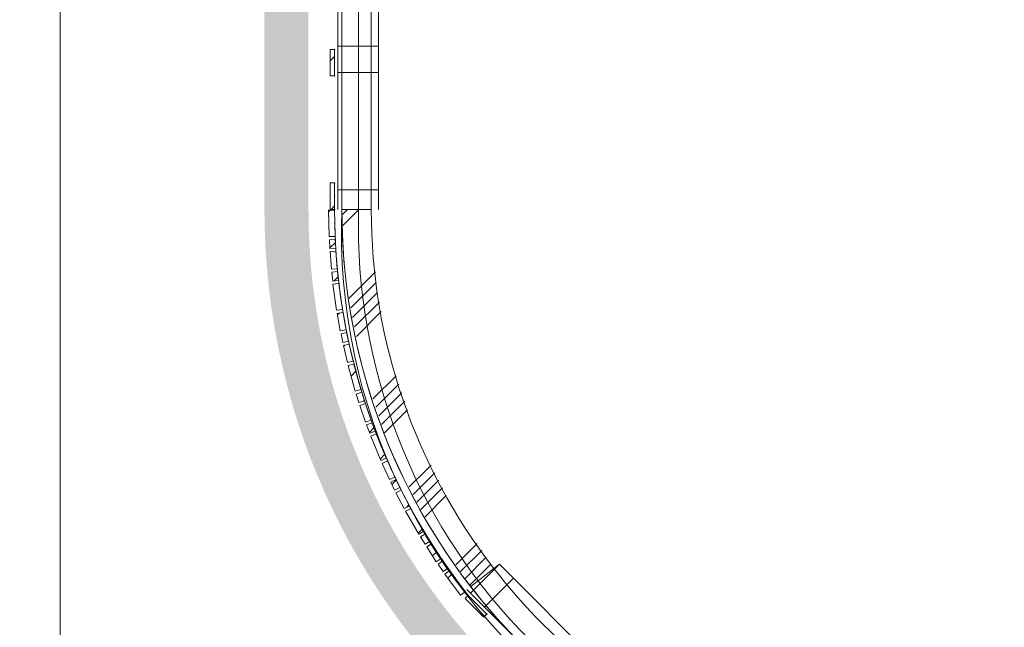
# Model space of a CAD drawing. Header units: millimetres. Extents: x -850 to 154668, y -80343 to 71019.
# Tile 97 of 147: x 9812 to 13167, y 36686 to 38757. Entities that reach past the tile are written whole.
import ezdxf

# ---------------------------------------------------------------- set-up
doc = ezdxf.new("R2010")
doc.units = ezdxf.units.MM
doc.header["$MEASUREMENT"] = 0
doc.linetypes.add('B0703', pattern=[468.700004, 312.5, -156.200004])
for name, color, linetype in [('New_22 NC Binnenwanden', 7, 'Continuous'), ('New_22 NC Binnenwanden Doorsnede-arcering', 7, 'Continuous'), ('New_22 NC Binnenwanden Ramen', 7, 'Continuous'), ('New_Info Wandafwerking aanduiding', 7, 'Continuous'), ('New_Info Wandafwerking aanduiding Doorsnede-arcering', 7, 'Continuous'), ('New_Z Ruimtefuncties Zone omranding', 7, 'Continuous')]:
    doc.layers.add(name, color=color, linetype=linetype)
pattern_1 = [(45, (0, 0), (-63.63961, 63.63961), [])]

# ---------------------------------------------------------------- blocks, each defined once
blk = doc.blocks.new('R3 bl ol 22')
at = {"layer": 'New_22 NC Binnenwanden Ramen', "color": 1, "linetype": 'Continuous', "lineweight": 0}
for p, q in [((-1000, 0), (-933, 0)), ((-933, 0), (-933, -139)), ((-933, 0), (-47, 0)), ((-47, -139), (-47, 0)), ((-47, 0), (-2, 0)), ((-2, 0), (43, 0)), ((43, 0), (43, -139)), ((43, 0), (443, 0)), ((443, -139), (443, 0)), ((443, 0), (488, 0)), ((488, 0), (533, 0)), ((533, 0), (533, -139)), ((533, 0), (933, 0)), ((933, -139), (933, 0)), ((933, 0), (1000, 0)), ((-933, -139), (-1000, -139)), ((-47, -139), (-933, -139)), ((-2, -139), (-47, -139)), ((43, -139), (-2, -139)), ((443, -139), (43, -139)), ((488, -139), (443, -139)), ((533, -139), (488, -139)), ((933, -139), (533, -139)), ((1000, -139), (933, -139))]:
    blk.add_line(p, q, dxfattribs=at)
at = {"layer": 'New_22 NC Binnenwanden Ramen', "color": 9, "linetype": 'Continuous', "lineweight": 0}
for p, q in [((-1000, -14), (1000, -14)), ((-1000, -114), (1000, -114))]:
    blk.add_line(p, q, dxfattribs=at)
at = {"layer": 'New_22 NC Binnenwanden Ramen', "color": 7, "linetype": 'Continuous', "lineweight": 0}
for p, q in [((-1000, -14), (-1000, -114)), ((-1000, -14), (-1000, -114)), ((1000, -14), (1000, -114)), ((1000, -14), (1000, -114))]:
    blk.add_line(p, q, dxfattribs=at)
blk = doc.blocks.new('Wall_88_1', base_point=(11010, 38110.8))
at = {"layer": 'New_22 NC Binnenwanden', "color": 8, "linetype": 'Continuous', "lineweight": 0, "true_color": 0x778488}
blk.add_line((10910, 38110), (11010, 38110), dxfattribs=at)
at = {"layer": 'New_22 NC Binnenwanden Ramen', "color": 1, "linetype": 'Continuous', "lineweight": 0, "xscale": -1, "zscale": 1000, "rotation": 90}
blk.add_blockref('R3 bl ol 22', (10896, 39110), dxfattribs=at)
blk = doc.blocks.new('*X375')
at = {"layer": 'New_22 NC Binnenwanden Doorsnede-arcering', "color": 254, "linetype": 'Continuous', "lineweight": 0, "true_color": 0xe9ebeb}
for p, q in [((10911.2, 38092.6), (10929.4, 38110.9)), ((10913.6, 38056.2), (10968.2, 38110.8)), ((10933.6, 37807.3), (11024, 37897.6)), ((10940.1, 37774.9), (11026.4, 37861.2)), ((10946.5, 37742.6), (11031.4, 37827.4)), ((10953, 37710.3), (11037.8, 37795)), ((10959.5, 37677.9), (11044.3, 37762.7)), ((11015.9, 37465.3), (11094.5, 37543.9)), ((11025.8, 37436.4), (11104.4, 37515)), ((11035.6, 37407.5), (11114.3, 37486.1)), ((11045.6, 37378.7), (11124.1, 37457.1)), ((11065, 37359.3), (11134, 37428.2)), ((11045.5, 37378.6), (11045.6, 37378.7)), ((11055.4, 37349.6), (11065, 37359.3)), ((11199.5, 37224.7), (11214.2, 37239.3)), ((11139.7, 37164.9), (11199.5, 37224.7)), ((11152.6, 37139), (11218.9, 37205.3)), ((11218.9, 37205.3), (11227, 37213.4)), ((11165.5, 37113.1), (11238.3, 37185.9)), ((11238.3, 37185.9), (11239.9, 37187.5)), ((11178.3, 37087.1), (11252.8, 37161.6)), ((11191.2, 37061.2), (11265.7, 37135.6)), ((11298.7, 36899.7), (11370.6, 36971.6)), ((11314.3, 36876.5), (11386.3, 36948.4)), ((11330, 36853.3), (11401.9, 36925.2)), ((11345.6, 36830.1), (11417.5, 36902))]:
    blk.add_line(p, q, dxfattribs=at)
blk = doc.blocks.new('*X376')
at = {"layer": 'New_22 NC Binnenwanden Doorsnede-arcering', "color": 254, "linetype": 'Continuous', "lineweight": 0, "true_color": 0xe9ebeb}
for p, q in [((11731.2, 36444.9), (11803.1, 36516.8)), ((11754.4, 36429.3), (11826.3, 36501.1)), ((11777.6, 36413.6), (11849.5, 36485.5)), ((11800.8, 36398), (11872.7, 36469.9)), ((11962.5, 36290.6), (12036.9, 36365.1)), ((11988.4, 36277.8), (12062.9, 36352.2)), ((12014.3, 36264.9), (12086.7, 36337.2)), ((12086.7, 36337.2), (12088.8, 36339.3)), ((12040.2, 36252), (12106.1, 36317.8)), ((12066.2, 36239.1), (12125.5, 36298.4)), ((12106.1, 36317.8), (12114.7, 36326.4)), ((12125.5, 36298.4), (12140.6, 36313.5)), ((12260, 36163.8), (12329.7, 36233.5)), ((12280, 36145.1), (12358.6, 36223.6)), ((12308.9, 36135.2), (12387.5, 36213.7)), ((12337.8, 36125.3), (12416.4, 36203.9)), ((12366.7, 36115.4), (12445.4, 36194)), ((12251.1, 36154.9), (12260, 36163.8)), ((12579.6, 36059.1), (12664.4, 36143.9)), ((12611.9, 36052.7), (12696.7, 36137.5)), ((12644.3, 36046.2), (12729.1, 36131)), ((12676.6, 36039.7), (12763.2, 36126.3)), ((12708.9, 36033.2), (12799.6, 36123.9)), ((12958.2, 36013.4), (13010, 36065.2)), ((12994.6, 36011), (13010, 36026.4))]:
    blk.add_line(p, q, dxfattribs=at)
blk = doc.blocks.new('R1 22_5')
at = {"layer": 'New_22 NC Binnenwanden Ramen', "color": 1, "linetype": 'Continuous', "lineweight": 0}
for p, q in [((-267.7, 0), (-250, 0)), ((-250, 0), (-183, 0)), ((-250, -139), (-250, 0)), ((-183, 0), (-183, -139)), ((-183, 0), (183, 0)), ((183, -139), (183, 0)), ((183, 0), (250, 0)), ((250, 0), (267.7, 0)), ((250, -139), (250, 0)), ((-183, -139), (-250, -139)), ((183, -139), (-183, -139)), ((250, -139), (183, -139))]:
    blk.add_line(p, q, dxfattribs=at)
at = {"layer": 'New_22 NC Binnenwanden Ramen', "color": 7, "linetype": 'Continuous', "lineweight": 0}
for p, q in [((-265.7, -16), (-253, -115.2)), ((-265.7, -16), (-253, -115.2)), ((265.7, -16), (253, -115.2)), ((265.7, -16), (253, -115.2)), ((-253, -115.2), (-250, -139)), ((-253, -115.2), (-250, -139)), ((-250, -139), (-253, -115.2)), ((253, -115.2), (250, -139)), ((253, -115.2), (250, -139)), ((250, -139), (253, -115.2))]:
    blk.add_line(p, q, dxfattribs=at)
at = {"layer": 'New_22 NC Binnenwanden Ramen', "color": 9, "linetype": 'Continuous', "lineweight": 0}
for radius in [2100, 2000]:
    blk.add_arc((0, -2099.2), radius, 82.7317, 97.2683, dxfattribs=at)
blk = doc.blocks.new('Wall_90_1', base_point=(11010, 38110.8))
at = {"layer": 'New_22 NC Binnenwanden', "color": 8, "linetype": 'Continuous', "lineweight": 0, "true_color": 0x778488}
for p, q in [((11446.9, 36901.1), (11428, 36886.4)), ((11428, 36886.4), (11446.9, 36901.1)), ((11348.9, 36825.2), (11428, 36886.4)), ((11800.4, 36547.4), (11785.7, 36528.5)), ((11785.7, 36528.5), (11800.4, 36547.4)), ((11724.5, 36449.4), (11785.7, 36528.5))]:
    blk.add_line(p, q, dxfattribs=at)
at = {"layer": 'New_22 NC Binnenwanden', "color": 8, "linetype": 'Continuous', "lineweight": 0, "true_color": 0x778488, "flags": 128}
blk.add_lwpolyline([(13010, 36010), (13010, 36110)], dxfattribs=at)
at = {"layer": 'New_22 NC Binnenwanden', "color": 8, "linetype": 'Continuous', "lineweight": 0, "true_color": 0x778488}
for radius, start, end in [(2100, 179.9767, 217.7201), (2000, 179.9761, 217.7201), (2000, 232.2566, 269.9999), (2100, 232.2566, 269.9784)]:
    blk.add_arc((13010, 38110), radius, start, end, dxfattribs=at)
at = {"layer": 'New_22 NC Binnenwanden', "color": 8, "lineweight": 0, "true_color": 0x778488}
for name in ['*X375', '*X376']:
    blk.add_blockref(name, (0, 0), dxfattribs=at)
at = {"layer": 'New_22 NC Binnenwanden Ramen', "color": 1, "linetype": 'Continuous', "lineweight": 0, "zscale": 1000, "rotation": 134.9883440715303}
blk.add_blockref('R1 22_5', (11525.4, 36626), dxfattribs=at)
blk = doc.blocks.new('Curtain Wall_54_1')
at = {"layer": 'New_22 NC Binnenwanden Doorsnede-arcering', "linetype": 'Continuous', "lineweight": 0, "true_color": 0x000000}
h = blk.add_hatch(dxfattribs=at)
h.set_pattern_fill('310_Naaldhout__01__0001', color=18, style=0, pattern_type=2)
h.set_pattern_definition(pattern_1)
h.paths.add_polyline_path([(10864.4, 38107.8), (10866.6, 38017.9), (10886.6, 38018.4), (10884.4, 38108.3)])
h = blk.add_hatch(dxfattribs=at)
h.set_pattern_fill('310_Naaldhout__01__0001', color=18, style=0, pattern_type=2)
h.set_pattern_definition(pattern_1)
h.paths.add_polyline_path([(10867.4, 38007.3), (10869, 37977.4), (10889, 37978.4), (10887.4, 38008.4)])
h = blk.add_hatch(dxfattribs=at)
h.set_pattern_fill('310_Naaldhout__01__0001', color=18, style=0, pattern_type=2)
h.set_pattern_definition(pattern_1)
h.paths.add_polyline_path([(10869.6, 37966.8), (10874.4, 37907), (10894.3, 37908.6), (10889.5, 37968.4)])
h = blk.add_hatch(dxfattribs=at)
h.set_pattern_fill('310_Naaldhout__01__0001', color=18, style=0, pattern_type=2)
h.set_pattern_definition(pattern_1)
h.paths.add_polyline_path([(10875.6, 37896.5), (10878.8, 37866.7), (10898.7, 37868.9), (10895.4, 37898.7)])
h = blk.add_hatch(dxfattribs=at)
h.set_pattern_fill('310_Naaldhout__01__0001', color=18, style=0, pattern_type=2)
h.set_pattern_definition(pattern_1)
h.paths.add_polyline_path([(10879.5, 37856), (10892.2, 37766.9), (10912, 37769.7), (10899.3, 37858.8)])
h = blk.add_hatch(dxfattribs=at)
h.set_pattern_fill('310_Naaldhout__01__0001', color=18, style=0, pattern_type=2)
h.set_pattern_definition(pattern_1)
h.paths.add_polyline_path([(10894.2, 37756.4), (10904.7, 37697.3), (10924.4, 37700.8), (10913.9, 37759.9)])
h = blk.add_hatch(dxfattribs=at)
h.set_pattern_fill('310_Naaldhout__01__0001', color=18, style=0, pattern_type=2)
h.set_pattern_definition(pattern_1)
h.paths.add_polyline_path([(10907.1, 37687), (10913.2, 37657.6), (10932.8, 37661.7), (10926.6, 37691.1)])
h = blk.add_hatch(dxfattribs=at)
h.set_pattern_fill('310_Naaldhout__01__0001', color=18, style=0, pattern_type=2)
h.set_pattern_definition(pattern_1)
h.paths.add_polyline_path([(10915.2, 37647.2), (10929.1, 37588.9), (10948.6, 37593.5), (10934.6, 37651.9)])
h = blk.add_hatch(dxfattribs=at)
h.set_pattern_fill('310_Naaldhout__01__0001', color=18, style=0, pattern_type=2)
h.set_pattern_definition(pattern_1)
h.paths.add_polyline_path([(10931.5, 37578.4), (10955.5, 37491.7), (10974.7, 37497), (10950.8, 37583.7)])
h = blk.add_hatch(dxfattribs=at)
h.set_pattern_fill('310_Naaldhout__01__0001', color=18, style=0, pattern_type=2)
h.set_pattern_definition(pattern_1)
h.paths.add_polyline_path([(10959.1, 37481.6), (10968, 37453), (10987.1, 37458.9), (10978.2, 37487.6)])
h = blk.add_hatch(dxfattribs=at)
h.set_pattern_fill('310_Naaldhout__01__0001', color=18, style=0, pattern_type=2)
h.set_pattern_definition(pattern_1)
h.paths.add_polyline_path([(10971.1, 37442.9), (10990.6, 37386.1), (11009.5, 37392.6), (10990.1, 37449.4)])
h = blk.add_hatch(dxfattribs=at)
h.set_pattern_fill('310_Naaldhout__01__0001', color=18, style=0, pattern_type=2)
h.set_pattern_definition(pattern_1)
h.paths.add_polyline_path([(10994.3, 37376.2), (11004.8, 37348.1), (11023.5, 37355.2), (11013, 37383.3)])
h = blk.add_hatch(dxfattribs=at)
h.set_pattern_fill('310_Naaldhout__01__0001', color=18, style=0, pattern_type=2)
h.set_pattern_definition(pattern_1)
h.paths.add_polyline_path([(11008.1, 37338), (11042.4, 37254.8), (11060.9, 37262.4), (11026.6, 37345.6)])
h = blk.add_hatch(dxfattribs=at)
h.set_pattern_fill('310_Naaldhout__01__0001', color=18, style=0, pattern_type=2)
h.set_pattern_definition(pattern_1)
h.paths.add_polyline_path([(11047, 37245.1), (11071.7, 37190.4), (11090, 37198.7), (11065.2, 37253.3)])
h = blk.add_hatch(dxfattribs=at)
h.set_pattern_fill('310_Naaldhout__01__0001', color=18, style=0, pattern_type=2)
h.set_pattern_definition(pattern_1)
h.paths.add_polyline_path([(11076.5, 37181), (11089.7, 37154), (11107.7, 37162.8), (11094.5, 37189.8)])
h = blk.add_hatch(dxfattribs=at)
h.set_pattern_fill('310_Naaldhout__01__0001', color=18, style=0, pattern_type=2)
h.set_pattern_definition(pattern_1)
h.paths.add_polyline_path([(11094.2, 37144.4), (11122.2, 37091.4), (11139.9, 37100.7), (11111.9, 37153.8)])
h = blk.add_hatch(dxfattribs=at)
h.set_pattern_fill('310_Naaldhout__01__0001', color=18, style=0, pattern_type=2)
h.set_pattern_definition(pattern_1)
h.paths.add_polyline_path([(11127, 37081.8), (11171.7, 37003.7), (11189, 37013.6), (11144.4, 37091.7)])
h = blk.add_hatch(dxfattribs=at)
h.set_pattern_fill('310_Naaldhout__01__0001', color=18, style=0, pattern_type=2)
h.set_pattern_definition(pattern_1)
h.paths.add_polyline_path([(11177.7, 36994.8), (11193.4, 36969.3), (11210.4, 36979.7), (11194.7, 37005.3)])
h = blk.add_hatch(dxfattribs=at)
h.set_pattern_fill('310_Naaldhout__01__0001', color=18, style=0, pattern_type=2)
h.set_pattern_definition(pattern_1)
h.paths.add_polyline_path([(11198.9, 36960.3), (11231.8, 36910.1), (11248.5, 36921), (11215.6, 36971.2)])
h = blk.add_hatch(dxfattribs=at)
h.set_pattern_fill('310_Naaldhout__01__0001', color=18, style=0, pattern_type=2)
h.set_pattern_definition(pattern_1)
h.paths.add_polyline_path([(11237.8, 36901.4), (11254.9, 36876.8), (11271.4, 36888.2), (11254.2, 36912.8)])
h = blk.add_hatch(dxfattribs=at)
h.set_pattern_fill('310_Naaldhout__01__0001', color=18, style=0, pattern_type=2)
h.set_pattern_definition(pattern_1)
h.paths.add_polyline_path([(11260.7, 36867.9), (11314.3, 36795.5), (11330.4, 36807.4), (11276.8, 36879.8)])
at = {"layer": 'New_22 NC Binnenwanden', "color": 7, "linetype": 'Continuous', "lineweight": 0}
for p, q in [((10884.4, 38108.3), (10864.4, 38107.8)), ((10864.4, 38107.8), (10866.6, 38017.9)), ((10884.4, 38108.3), (10886.6, 38018.4)), ((10886.6, 38018.4), (10866.6, 38017.9)), ((10887.4, 38008.4), (10867.4, 38007.3)), ((10867.4, 38007.3), (10869, 37977.4)), ((10887.4, 38008.4), (10889, 37978.4)), ((10889, 37978.4), (10869, 37977.4)), ((10889.5, 37968.4), (10869.6, 37966.8)), ((10869.6, 37966.8), (10874.4, 37907)), ((10889.5, 37968.4), (10894.3, 37908.6)), ((10894.3, 37908.6), (10874.4, 37907)), ((10895.4, 37898.7), (10875.6, 37896.5)), ((10875.6, 37896.5), (10878.8, 37866.7)), ((10895.4, 37898.7), (10898.7, 37868.9)), ((10898.7, 37868.9), (10878.8, 37866.7)), ((10899.3, 37858.8), (10879.5, 37856)), ((10879.5, 37856), (10892.2, 37766.9)), ((10899.3, 37858.8), (10912, 37769.7)), ((10912, 37769.7), (10892.2, 37766.9)), ((10913.9, 37759.9), (10894.2, 37756.4)), ((10894.2, 37756.4), (10904.7, 37697.3)), ((10913.9, 37759.9), (10924.4, 37700.8)), ((10924.4, 37700.8), (10904.7, 37697.3)), ((10926.6, 37691.1), (10907.1, 37687)), ((10907.1, 37687), (10913.2, 37657.6)), ((10926.6, 37691.1), (10932.8, 37661.7)), ((10932.8, 37661.7), (10913.2, 37657.6)), ((10934.6, 37651.9), (10915.2, 37647.2)), ((10915.2, 37647.2), (10929.1, 37588.9)), ((10934.6, 37651.9), (10948.6, 37593.5)), ((10948.6, 37593.5), (10929.1, 37588.9)), ((10950.8, 37583.7), (10931.5, 37578.4)), ((10931.5, 37578.4), (10955.5, 37491.7)), ((10950.8, 37583.7), (10974.7, 37497)), ((10974.7, 37497), (10955.5, 37491.7)), ((10978.2, 37487.6), (10959.1, 37481.6)), ((10959.1, 37481.6), (10968, 37453)), ((10978.2, 37487.6), (10987.1, 37458.9)), ((10987.1, 37458.9), (10968, 37453)), ((10990.1, 37449.4), (10971.1, 37442.9)), ((10971.1, 37442.9), (10990.6, 37386.1)), ((10990.1, 37449.4), (11009.5, 37392.6)), ((11009.5, 37392.6), (10990.6, 37386.1)), ((11013, 37383.3), (10994.3, 37376.2)), ((10994.3, 37376.2), (11004.8, 37348.1)), ((11013, 37383.3), (11023.5, 37355.2)), ((11023.5, 37355.2), (11004.8, 37348.1)), ((11026.6, 37345.6), (11008.1, 37338)), ((11008.1, 37338), (11042.4, 37254.8)), ((11026.6, 37345.6), (11060.9, 37262.4)), ((11060.9, 37262.4), (11042.4, 37254.8)), ((11065.2, 37253.3), (11047, 37245.1)), ((11047, 37245.1), (11071.7, 37190.4)), ((11065.2, 37253.3), (11090, 37198.7)), ((11090, 37198.7), (11071.7, 37190.4)), ((11094.5, 37189.8), (11076.5, 37181)), ((11076.5, 37181), (11089.7, 37154)), ((11094.5, 37189.8), (11107.7, 37162.8)), ((11107.7, 37162.8), (11089.7, 37154)), ((11111.9, 37153.8), (11094.2, 37144.4)), ((11094.2, 37144.4), (11122.2, 37091.4)), ((11111.9, 37153.8), (11139.9, 37100.7)), ((11139.9, 37100.7), (11122.2, 37091.4)), ((11144.4, 37091.7), (11127, 37081.8)), ((11127, 37081.8), (11171.7, 37003.7)), ((11144.4, 37091.7), (11189, 37013.6)), ((11189, 37013.6), (11171.7, 37003.7)), ((11194.7, 37005.3), (11177.7, 36994.8)), ((11194.7, 37005.3), (11210.4, 36979.7)), ((11177.7, 36994.8), (11193.4, 36969.3)), ((11210.4, 36979.7), (11193.4, 36969.3)), ((11215.6, 36971.2), (11198.9, 36960.3)), ((11215.6, 36971.2), (11248.5, 36921)), ((11198.9, 36960.3), (11231.8, 36910.1)), ((11248.5, 36921), (11231.8, 36910.1)), ((11254.2, 36912.8), (11237.8, 36901.4)), ((11237.8, 36901.4), (11254.9, 36876.8)), ((11254.2, 36912.8), (11271.4, 36888.2)), ((11271.4, 36888.2), (11254.9, 36876.8)), ((11276.8, 36879.8), (11260.7, 36867.9)), ((11260.7, 36867.9), (11314.3, 36795.5)), ((11276.8, 36879.8), (11330.4, 36807.4)), ((11330.4, 36807.4), (11314.3, 36795.5))]:
    blk.add_line(p, q, dxfattribs=at)
at = {"layer": 'New_22 NC Binnenwanden', "color": 9, "linetype": 'B0703', "lineweight": 0}
for p, q in [((10885.5, 38063.3), (10885, 38110.9)), ((10888.2, 37993.4), (10885.5, 38063.3)), ((10891.9, 37938.5), (10888.2, 37993.4)), ((10897.1, 37883.8), (10891.9, 37938.5)), ((10905.7, 37814.3), (10897.1, 37883.8)), ((10919.2, 37730.4), (10905.7, 37814.3)), ((10929.7, 37676.4), (10919.2, 37730.4)), ((10941.6, 37622.7), (10929.7, 37676.4)), ((10962.8, 37540.4), (10941.6, 37622.7)), ((10982.6, 37473.2), (10962.8, 37540.4)), ((10999.8, 37421), (10982.6, 37473.2)), ((11018.3, 37369.2), (10999.8, 37421)), ((11043.8, 37304), (11018.3, 37369.2)), ((11077.6, 37226), (11043.8, 37304)), ((11101.1, 37176.3), (11077.6, 37226)), ((11125.9, 37127.2), (11101.1, 37176.3)), ((11166.7, 37052.7), (11125.9, 37127.2)), ((11202.5, 36992.5), (11166.7, 37052.7)), ((11232.1, 36946.1), (11202.5, 36992.5)), ((11262.8, 36900.5), (11232.1, 36946.1)), ((11303.6, 36843.6), (11262.8, 36900.5)), ((11340.8, 36795), (11303.6, 36843.6))]:
    blk.add_line(p, q, dxfattribs=at)
at = {"layer": 'New_22 NC Binnenwanden', "color": 1, "linetype": 'Continuous', "lineweight": 0}
for p, q in [((10885, 38110.9), (10885.5, 38063.3)), ((10885.5, 38063.3), (10888.2, 37993.4)), ((10888.2, 37993.4), (10891.9, 37938.5)), ((10891.9, 37938.5), (10897.1, 37883.8)), ((10897.1, 37883.8), (10905.7, 37814.3)), ((10905.7, 37814.3), (10919.2, 37730.4)), ((10919.2, 37730.4), (10929.7, 37676.4)), ((10929.7, 37676.4), (10941.6, 37622.7)), ((10941.6, 37622.7), (10962.8, 37540.4)), ((10962.8, 37540.4), (10982.6, 37473.2)), ((10982.6, 37473.2), (10999.8, 37421)), ((10999.8, 37421), (11018.3, 37369.2)), ((11018.3, 37369.2), (11043.8, 37304)), ((11043.8, 37304), (11077.6, 37226)), ((11077.6, 37226), (11101.1, 37176.3)), ((11101.1, 37176.3), (11125.9, 37127.2)), ((11125.9, 37127.2), (11166.7, 37052.7)), ((11166.7, 37052.7), (11202.5, 36992.5)), ((11202.5, 36992.5), (11232.1, 36946.1)), ((11232.1, 36946.1), (11262.8, 36900.5)), ((11262.8, 36900.5), (11303.6, 36843.6)), ((11303.6, 36843.6), (11340.8, 36795))]:
    blk.add_line(p, q, dxfattribs=at)
at = {"layer": 'New_22 NC Binnenwanden', "color": 9, "linetype": 'B0703', "lineweight": 0}
for p in [(10885, 38110.9), (10885.5, 38063.3), (10888.2, 37993.4), (10891.9, 37938.5), (10897.1, 37883.8), (10905.7, 37814.3), (10919.2, 37730.4), (10929.7, 37676.4), (10941.6, 37622.7), (10962.8, 37540.4), (10982.6, 37473.2), (10999.8, 37421), (11018.3, 37369.2), (11043.8, 37304), (11077.6, 37226), (11101.1, 37176.3), (11125.9, 37127.2), (11166.7, 37052.7), (11202.5, 36992.5), (11232.1, 36946.1), (11262.8, 36900.5), (11303.6, 36843.6), (11340.8, 36795)]:
    blk.add_point(p, dxfattribs=at)
at = {"layer": 'New_22 NC Binnenwanden', "color": 1, "linetype": 'Continuous', "lineweight": 0}
for p in [(10885, 38110.9), (10885, 38110.9), (10885.5, 38063.3), (10885.5, 38063.3), (10888.2, 37993.4), (10888.2, 37993.4), (10891.9, 37938.5), (10891.9, 37938.5), (10897.1, 37883.8), (10897.1, 37883.8), (10905.7, 37814.3), (10905.7, 37814.3), (10919.2, 37730.4), (10919.2, 37730.4), (10929.7, 37676.4), (10929.7, 37676.4), (10941.6, 37622.7), (10941.6, 37622.7), (10962.8, 37540.4), (10962.8, 37540.4), (10982.6, 37473.2), (10982.6, 37473.2), (10999.8, 37421), (10999.8, 37421), (11018.3, 37369.2), (11018.3, 37369.2), (11043.8, 37304), (11043.8, 37304), (11077.6, 37226), (11077.6, 37226), (11101.1, 37176.3), (11101.1, 37176.3), (11125.9, 37127.2), (11125.9, 37127.2), (11166.7, 37052.7), (11166.7, 37052.7), (11202.5, 36992.5), (11202.5, 36992.5), (11232.1, 36946.1), (11232.1, 36946.1), (11262.8, 36900.5), (11262.8, 36900.5), (11303.6, 36843.6), (11303.6, 36843.6), (11340.8, 36795), (11340.8, 36795)]:
    blk.add_point(p, dxfattribs=at)
blk = doc.blocks.new('Curtain Wall_56_1')
at = {"layer": 'New_22 NC Binnenwanden Doorsnede-arcering', "linetype": 'Continuous', "lineweight": 0, "true_color": 0x000000}
h = blk.add_hatch(dxfattribs=at)
h.set_pattern_fill('310_Naaldhout__01__0001', color=18, style=0, pattern_type=2)
h.set_pattern_definition(pattern_1)
h.paths.add_polyline_path([(11393.8, 36720.7), (11404.4, 36731.3), (11340.8, 36795), (11330.2, 36784.3)])
at = {"layer": 'New_22 NC Binnenwanden', "color": 7, "linetype": 'Continuous', "lineweight": 0}
for p, q in [((11340.8, 36795), (11330.2, 36784.3)), ((11330.2, 36784.3), (11393.8, 36720.7)), ((11340.8, 36795), (11404.4, 36731.3)), ((11404.4, 36731.3), (11393.8, 36720.7))]:
    blk.add_line(p, q, dxfattribs=at)
at = {"layer": 'New_22 NC Binnenwanden', "color": 9, "linetype": 'B0703', "lineweight": 0}
for p, q in [((11340.8, 36795), (11372.6, 36763.1)), ((11340.8, 36795), (11340.8, 36795)), ((11372.6, 36763.1), (11404.4, 36731.3)), ((11404.4, 36731.3), (11404.4, 36731.3))]:
    blk.add_line(p, q, dxfattribs=at)
at = {"layer": 'New_22 NC Binnenwanden', "color": 1, "linetype": 'Continuous', "lineweight": 0}
for p, q in [((11340.8, 36795), (11340.8, 36795)), ((11372.6, 36763.1), (11340.8, 36795)), ((11404.4, 36731.3), (11372.6, 36763.1))]:
    blk.add_line(p, q, dxfattribs=at)
at = {"layer": 'New_22 NC Binnenwanden', "color": 9, "linetype": 'B0703', "lineweight": 0}
for p in [(11340.8, 36795), (11372.6, 36763.1), (11372.6, 36763.1), (11404.4, 36731.3)]:
    blk.add_point(p, dxfattribs=at)
at = {"layer": 'New_22 NC Binnenwanden', "color": 1, "linetype": 'Continuous', "lineweight": 0}
for p in [(11340.8, 36795), (11372.6, 36763.1), (11372.6, 36763.1), (11404.4, 36731.3), (11404.4, 36731.3)]:
    blk.add_point(p, dxfattribs=at)
blk = doc.blocks.new('Curtain Wall_57_1')
at = {"layer": 'New_22 NC Binnenwanden Doorsnede-arcering', "linetype": 'Continuous', "lineweight": 0, "true_color": 0x000000}
h = blk.add_hatch(dxfattribs=at)
h.set_pattern_fill('310_Naaldhout__01__0001', color=18, style=0, pattern_type=2)
h.set_pattern_definition(pattern_1)
h.paths.add_polyline_path([(10870, 38110.9), (10885, 38110.9), (10885, 38200.9), (10870, 38200.9)])
at = {"layer": 'New_22 NC Binnenwanden', "color": 7, "linetype": 'Continuous', "lineweight": 0}
for p, q in [((10870, 38200.9), (10870, 38110.9)), ((10885, 38200.9), (10870, 38200.9)), ((10885, 38200.9), (10885, 38110.9)), ((10885, 38110.9), (10870, 38110.9))]:
    blk.add_line(p, q, dxfattribs=at)
at = {"layer": 'New_22 NC Binnenwanden', "color": 9, "linetype": 'B0703', "lineweight": 0}
for p, q in [((10885, 38200.9), (10885, 38155.9)), ((10885, 38200.9), (10885, 38200.9)), ((10885, 38155.9), (10885, 38110.9)), ((10885, 38110.9), (10885, 38110.9))]:
    blk.add_line(p, q, dxfattribs=at)
at = {"layer": 'New_22 NC Binnenwanden', "color": 1, "linetype": 'Continuous', "lineweight": 0}
for p, q in [((10885, 38200.9), (10885, 38200.9)), ((10885, 38155.9), (10885, 38200.9)), ((10885, 38110.9), (10885, 38155.9))]:
    blk.add_line(p, q, dxfattribs=at)
at = {"layer": 'New_22 NC Binnenwanden', "color": 9, "linetype": 'B0703', "lineweight": 0}
for p in [(10885, 38200.9), (10885, 38155.9), (10885, 38155.9), (10885, 38110.9)]:
    blk.add_point(p, dxfattribs=at)
at = {"layer": 'New_22 NC Binnenwanden', "color": 1, "linetype": 'Continuous', "lineweight": 0}
for p in [(10885, 38200.9), (10885, 38155.9), (10885, 38155.9), (10885, 38110.9), (10885, 38110.9)]:
    blk.add_point(p, dxfattribs=at)
blk = doc.blocks.new('Curtain Wall_58_1')
at = {"layer": 'New_22 NC Binnenwanden Doorsnede-arcering', "linetype": 'Continuous', "lineweight": 0, "true_color": 0x000000}
h = blk.add_hatch(dxfattribs=at)
h.set_pattern_fill('310_Naaldhout__01__0001', color=18, style=0, pattern_type=2)
h.set_pattern_definition(pattern_1)
h.paths.add_polyline_path([(10870.2, 38565.9), (10885.2, 38565.9), (10885.2, 38655.9), (10870.2, 38655.9)])
at = {"layer": 'New_22 NC Binnenwanden', "color": 7, "linetype": 'Continuous', "lineweight": 0}
for p, q in [((10870.2, 38655.9), (10870.2, 38565.9)), ((10885.2, 38655.9), (10870.2, 38655.9)), ((10885.2, 38655.9), (10885.2, 38565.9)), ((10885.2, 38565.9), (10870.2, 38565.9))]:
    blk.add_line(p, q, dxfattribs=at)
at = {"layer": 'New_22 NC Binnenwanden', "color": 9, "linetype": 'B0703', "lineweight": 0}
for p, q in [((10885.2, 38655.9), (10885.2, 38610.9)), ((10885.2, 38655.9), (10885.2, 38655.9)), ((10885.2, 38610.9), (10885.2, 38565.9)), ((10885.2, 38565.9), (10885.2, 38565.9))]:
    blk.add_line(p, q, dxfattribs=at)
at = {"layer": 'New_22 NC Binnenwanden', "color": 1, "linetype": 'Continuous', "lineweight": 0}
for p, q in [((10885.2, 38655.9), (10885.2, 38655.9)), ((10885.2, 38610.9), (10885.2, 38655.9)), ((10885.2, 38565.9), (10885.2, 38610.9))]:
    blk.add_line(p, q, dxfattribs=at)
at = {"layer": 'New_22 NC Binnenwanden', "color": 9, "linetype": 'B0703', "lineweight": 0}
for p in [(10885.2, 38655.9), (10885.2, 38610.9), (10885.2, 38610.9), (10885.2, 38565.9)]:
    blk.add_point(p, dxfattribs=at)
at = {"layer": 'New_22 NC Binnenwanden', "color": 1, "linetype": 'Continuous', "lineweight": 0}
for p in [(10885.2, 38655.9), (10885.2, 38610.9), (10885.2, 38610.9), (10885.2, 38565.9), (10885.2, 38565.9)]:
    blk.add_point(p, dxfattribs=at)
blk = doc.blocks.new('Wall_757_1', base_point=(10796.2, 43984.1))
at = {"layer": 'New_Info Wandafwerking aanduiding Doorsnede-arcering', "linetype": 'Continuous', "lineweight": 0, "true_color": 0x99a3a6}
blk.add_hatch(color=253, dxfattribs=at).paths.add_polyline_path([(10646.2, 43984.1), (10646.2, 38110), (10796.2, 38110), (10796.2, 43984.1)])
blk = doc.blocks.new('Wall_758_1', base_point=(10796.2, 38110))
at = {"layer": 'New_Info Wandafwerking aanduiding Doorsnede-arcering', "linetype": 'Continuous', "lineweight": 0, "true_color": 0x99a3a6}
blk.add_hatch(color=253, dxfattribs=at).paths.add_polyline_path([(10646.2, 38110, 0.414214), (13010.7, 35745.5), (13010.7, 35895.5, -0.414214), (10796.2, 38110)])
blk = doc.blocks.new('Wall_783_1', base_point=(10796.2, 43984.1))
at = {"layer": 'New_Info Wandafwerking aanduiding Doorsnede-arcering', "linetype": 'Continuous', "lineweight": 0, "true_color": 0x99a3a6}
blk.add_hatch(color=253, dxfattribs=at).paths.add_polyline_path([(10646.2, 43984.1), (10646.2, 38110), (10796.2, 38110), (10796.2, 43984.1)])
blk = doc.blocks.new('Wall_784_1', base_point=(10796.2, 38110))
at = {"layer": 'New_Info Wandafwerking aanduiding Doorsnede-arcering', "linetype": 'Continuous', "lineweight": 0, "true_color": 0x99a3a6}
blk.add_hatch(color=253, dxfattribs=at).paths.add_polyline_path([(10646.2, 38110, 0.414214), (13010.7, 35745.5), (13010.7, 35895.5, -0.414214), (10796.2, 38110)])

msp = doc.modelspace()

# ---------------------------------------------------------------- linework, layer by layer
at = {"layer": 'New_Z Ruimtefuncties Zone omranding', "color": 21, "linetype": 'Continuous', "lineweight": 0, "true_color": 0xffaa55, "flags": 128}
msp.add_lwpolyline([(10966.2, 38055.6, 0.414214), (12966.2, 36055.6), (16446.6, 36055.6, 0.349722), (18396.2, 37609.2), (18396.2, 44375), (18396.9, 44375, 0.350009), (16446.8, 45930.8), (12966.2, 45930.6, 0.414335), (10966.2, 43929.7)], format="xyb", close=True, dxfattribs=at)
at = {"layer": 'New_Z Ruimtefuncties Zone omranding', "color": 41, "linetype": 'Continuous', "lineweight": 0, "true_color": 0xe1e196, "flags": 128}
msp.add_lwpolyline([(9950.7, 45760), (9950.7, 36060), (10959.7, 36060), (11524.5, 36625.4, -0.198912), (10909.7, 38110.9), (10909.7, 43984.1, -0.175024), (11393.6, 45326), (10959.7, 45760)], format="xyb", close=True, dxfattribs=at)
at = {"layer": 'New_Z Ruimtefuncties Zone omranding', "color": 41, "linetype": 'Continuous', "lineweight": 0, "true_color": 0xffeeaa, "flags": 128}
msp.add_lwpolyline([(6200, 26210), (6200, 24599.9), (25600, 24608), (25600, 26210), (17050.7, 26210), (17050.7, 26200.1), (15341.4, 26200.1), (15341.4, 36010), (13350.7, 36010, -0.198912), (11732.1, 36412.2, -0.249082), (10909.7, 38110.9), (10910, 41010), (8950, 41010), (8950, 35110), (8950, 32310), (8947.2, 32310), (8947.2, 26210)], format="xyb", close=True, dxfattribs=at)

# ---------------------------------------------------------------- block references
at = {"layer": 'New_22 NC Binnenwanden', "color": 8, "lineweight": 0, "true_color": 0x778488}
for name in ['Wall_88_1', 'Wall_90_1']:
    msp.add_blockref(name, (11010, 38110.8), dxfattribs=at)
at = {"layer": 'New_22 NC Binnenwanden', "linetype": 'Continuous', "lineweight": 0}
for name in ['Curtain Wall_58_1', 'Curtain Wall_57_1', 'Curtain Wall_54_1', 'Curtain Wall_56_1']:
    msp.add_blockref(name, (0, 0), dxfattribs=at)
at = {"layer": 'New_Info Wandafwerking aanduiding', "color": 1, "lineweight": 0}
for name, p in [('Wall_757_1', (10796.2, 43984.1)), ('Wall_783_1', (10796.2, 43984.1)), ('Wall_758_1', (10796.2, 38110)), ('Wall_784_1', (10796.2, 38110))]:
    msp.add_blockref(name, p, dxfattribs=at)

doc.saveas('drawing.dxf')
